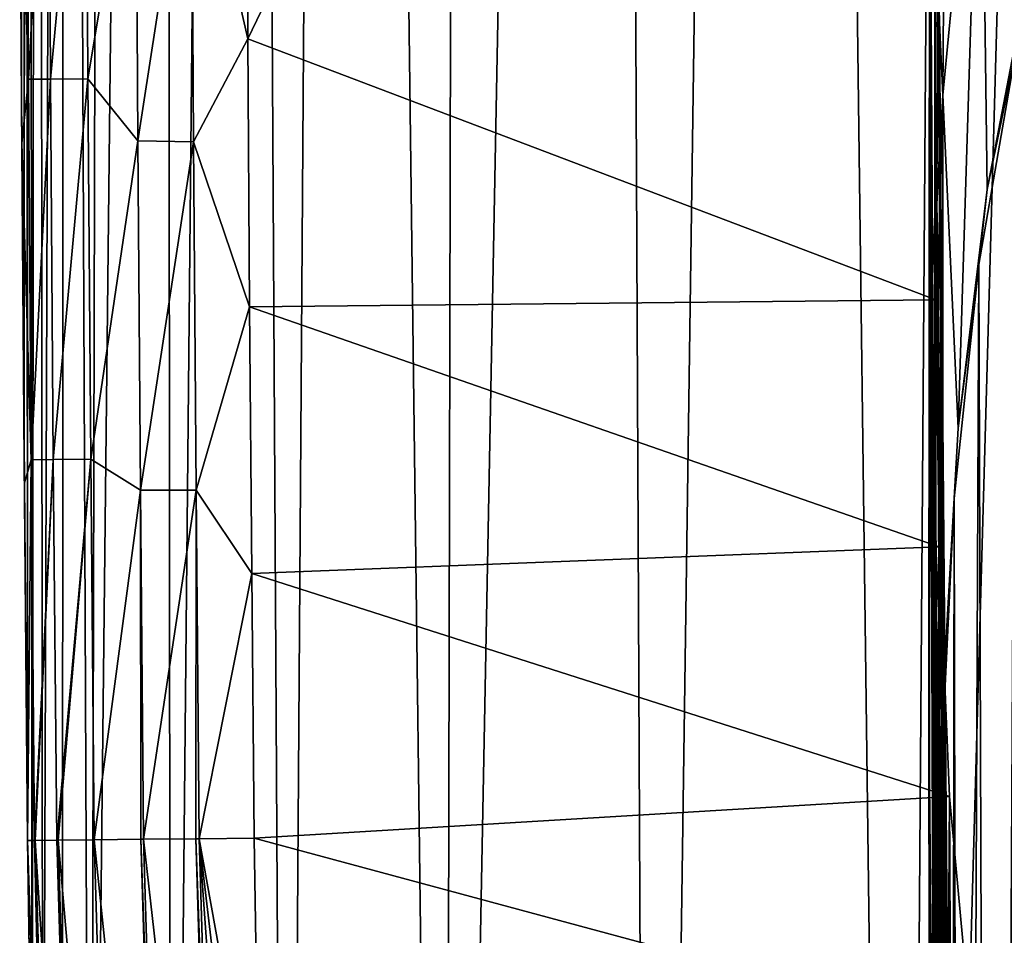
# Model space of a CAD drawing. Header units: metres. Extents: x -26 to 26, y -119 to 32.
# Tile 157 of 208: x -25.65 to -21.3, y -10.2 to -6.16. Entities that reach past the tile are written whole.
import ezdxf

# ---------------------------------------------------------------- set-up
doc = ezdxf.new("R2010")
doc.units = ezdxf.units.M
doc.layers.add('solid_13_411_041_XXX', color=7, linetype='CONTINUOUS')

msp = doc.modelspace()

# ---------------------------------------------------------------- linework, layer by layer
at = {"layer": 'solid_13_411_041_XXX'}
for points in [[(-21.757824, -21.227371, 3.756081), (-21.448128, 21.496977, 3.756081), (-20.537155, 22.331867, 3.756081)], [(-20.506889, -22.404802, 3.756081), (-21.757824, -21.227371, 3.756081), (-20.537155, 22.331867, 3.756081)], [(-21.757824, -21.227371, 3.756081), (-22.292957, 20.584362, 3.756081), (-21.448128, 21.496977, 3.756081)], [(-22.86548, -19.917488, 3.756081), (-23.047827, 19.622133, 3.756081), (-22.292957, 20.584362, 3.756081)], [(-21.757824, -21.227371, 3.756081), (-22.86548, -19.917488, 3.756081), (-22.292957, 20.584362, 3.756081)], [(-23.772396, -18.555756, 3.756081), (-23.693792, 18.640995, 3.756081), (-23.047827, 19.622133, 3.756081)], [(-22.86548, -19.917488, 3.756081), (-23.772396, -18.555756, 3.756081), (-23.047827, 19.622133, 3.756081)], [(-23.772396, -18.555756, 3.756081), (-24.230625, 17.653362, 3.756081), (-23.693792, 18.640995, 3.756081)], [(-24.469927, -17.182726, 3.756081), (-24.664551, 16.660713, 3.756081), (-24.230625, 17.653362, 3.756081)], [(-23.772396, -18.555756, 3.756081), (-24.469927, -17.182726, 3.756081), (-24.230625, 17.653362, 3.756081)], [(-24.981106, -15.780407, 3.756081), (-25.005625, 15.649151, 3.756081), (-24.664551, 16.660713, 3.756081)], [(-24.469927, -17.182726, 3.756081), (-24.981106, -15.780407, 3.756081), (-24.664551, 16.660713, 3.756081)], [(-25.335398, -14.247895, 3.756081), (-25.265697, 14.578608, 3.756081), (-25.005625, 15.649151, 3.756081)], [(-24.981106, -15.780407, 3.756081), (-25.335398, -14.247895, 3.756081), (-25.005625, 15.649151, 3.756081)], [(-25.335398, -14.247895, 3.756081), (-25.454494, 13.356809, 3.756081), (-25.265697, 14.578608, 3.756081)], [(-25.54628, -12.323403, 3.756081), (-25.568563, 11.839067, 3.756081), (-25.454494, 13.356809, 3.756081)], [(-25.459566, -13.357161, 3.756081), (-25.54628, -12.323403, 3.756081), (-25.454494, 13.356809, 3.756081)], [(-25.335398, -14.247895, 3.756081), (-25.459566, -13.357161, 3.756081), (-25.454494, 13.356809, 3.756081)], [(-25.593449, -11.130751, 3.756081), (-25.610838, 9.984521, 3.756081), (-25.568563, 11.839067, 3.756081)], [(-25.54628, -12.323403, 3.756081), (-25.593449, -11.130751, 3.756081), (-25.568563, 11.839067, 3.756081)], [(-25.610838, 9.984521, 3.756081), (-25.612797, -9.780866, 3.756081), (-25.620396, 8.943056, 3.756081)], [(-25.593449, -11.130751, 3.756081), (-25.612797, -9.780866, 3.756081), (-25.610838, 9.984521, 3.756081)], [(-25.620396, 8.943056, 3.756081), (-25.627724, -8.112146, 3.756081), (-25.629776, 7.823063, 3.756081)], [(-25.620396, 8.943056, 3.756081), (-25.612797, -9.780866, 3.756081), (-25.627724, -8.112146, 3.756081)], [(-25.629776, 7.823063, 3.756081), (-25.627724, -8.112146, 3.756081), (-25.639465, -6.532083, 3.756081)], [(-25.629776, 7.823063, 3.756081), (-25.639465, -6.532083, 3.756081), (-25.638517, 6.615603, 3.756081)], [(-25.638517, 6.615603, 3.756081), (-25.639465, -6.532083, 3.756081), (-25.64632, 5.313781, 3.756081)], [(-25.64632, 5.313781, 3.756081), (-25.639465, -6.532083, 3.756081), (-25.647955, -5.041501, 3.756081)], [(-21.630033, -6.809156, 47.392765), (-21.604259, 0.366783, 48.658073), (-21.630033, 0.003553, 8.756082)], [(-21.604097, -0.812795, 55.347816), (-21.604259, 0.366783, 48.658073), (-21.630033, -6.809156, 47.392765)], [(-21.630033, 0.003553, 8.756082), (-24.647839, -5.058057, 8.756082), (-24.641111, -6.243396, 8.756082)], [(-21.604258, -7.395503, 8.756082), (-21.630033, 0.003553, 8.756082), (-24.641111, -6.243396, 8.756082)], [(-21.630033, -6.809156, 47.392765), (-21.630033, 0.003553, 8.756082), (-21.604258, -7.395503, 8.756082)], [(-21.632931, -5.596641, 54.503384), (-21.604097, -0.812795, 55.347816), (-21.630033, -6.809156, 47.392765)], [(-21.627481, -5.613037, 61.397606), (-21.609634, -9.039081, 68.051514), (-21.605211, -1.992009, 62.035786)], [(-21.609634, -9.039081, 68.051514), (-21.60697, -2.775711, 66.483337), (-21.605211, -1.992009, 62.035786)], [(-21.606094, -6.750727, 72.117256), (-21.60697, -2.775711, 66.483337), (-21.609634, -9.039081, 68.051514)], [(-21.606094, -6.750727, 72.117256), (-21.607927, -3.531753, 70.766136), (-21.60697, -2.775711, 66.483337)], [(-21.607458, -3.790591, 72.234932), (-21.607927, -3.531753, 70.766136), (-21.606094, -6.750727, 72.117256)], [(-21.606094, -6.750727, 72.117256), (-21.603809, -4.512713, 76.329262), (-21.607458, -3.790591, 72.234932)], [(-21.557259, -4.247193, 85.056587), (-21.595066, -6.010811, 84.826607), (-21.574047, -6.492365, 97.799362)], [(-21.557259, -4.247193, 85.056587), (-21.574047, -6.492365, 97.799362), (-21.405518, -4.742485, 98.071381)], [(-21.606094, -6.750727, 72.117256), (-21.52343, -13.827343, 77.946014), (-21.603809, -4.512713, 76.329262)], [(-21.543224, -11.533575, 82.094734), (-21.601074, -4.872736, 78.371582), (-21.603809, -4.512713, 76.329262)], [(-21.543224, -11.533575, 82.094734), (-21.603809, -4.512713, 76.329262), (-21.52343, -13.827343, 77.946014)], [(-25.60977, -6.421481, 8.000325), (-25.619133, -4.741952, 8.000325), (-25.646727, -5.283987, 7.756082)], [(-25.521273, -4.741508, 8.245351), (-25.619133, -4.741952, 8.000325), (-25.60977, -6.421481, 8.000325)], [(-25.511909, -6.420864, 8.245351), (-25.521273, -4.741508, 8.245351), (-25.60977, -6.421481, 8.000325)], [(-25.511909, -6.420864, 8.245351), (-25.356075, -4.740757, 8.463658), (-25.521273, -4.741508, 8.245351)], [(-25.511909, -6.420864, 8.245351), (-25.346714, -6.419822, 8.463658), (-25.356075, -4.740757, 8.463658)], [(-25.356075, -4.740757, 8.463658), (-25.346714, -6.419822, 8.463658), (-25.135534, -5.152117, 8.628556)], [(-21.405518, -4.742485, 98.071381), (-21.574047, -6.492365, 97.799362), (-21.505499, -7.962226, 110.58725)], [(-21.405518, -4.742485, 98.071381), (-21.505499, -7.962226, 110.58725), (-21.378714, -6.908079, 110.773438)], [(-21.405518, -4.742485, 98.071381), (-21.378714, -6.908079, 110.773438), (-21.196291, -5.957468, 110.941345)], [(-21.570854, -9.251524, 86.208786), (-21.595068, -5.997482, 84.751015), (-21.601074, -4.872736, 78.371582)], [(-21.570854, -9.251524, 86.208786), (-21.601074, -4.872736, 78.371582), (-21.543224, -11.533575, 82.094734)], [(-25.646727, -5.283987, 7.756082), (-25.647955, -5.041501, 3.756081), (-25.639465, -6.532083, 3.756081)], [(-24.890408, -5.159416, 8.726078), (-24.641111, -6.243396, 8.756082), (-24.647839, -5.058057, 8.756082)], [(-25.346714, -6.419822, 8.463658), (-25.126408, -6.693348, 8.628556), (-25.135534, -5.152117, 8.628556)], [(-25.135534, -5.152117, 8.628556), (-25.126408, -6.693348, 8.628556), (-24.890408, -5.159416, 8.726078)], [(-25.126408, -6.693348, 8.628556), (-24.881289, -6.697409, 8.726078), (-24.890408, -5.159416, 8.726078)], [(-24.890408, -5.159416, 8.726078), (-24.881289, -6.697409, 8.726078), (-24.641111, -6.243396, 8.756082)], [(-25.638226, -6.703239, 7.756082), (-25.646727, -5.283987, 7.756082), (-25.639465, -6.532083, 3.756081)], [(-25.60977, -6.421481, 8.000325), (-25.646727, -5.283987, 7.756082), (-25.638226, -6.703239, 7.756082)], [(-21.632931, -5.596641, 54.503384), (-21.635025, -9.215718, 60.761715), (-21.627481, -5.613037, 61.397606)], [(-21.632931, -5.596641, 54.503384), (-21.634092, -10.380647, 53.659817), (-21.635025, -9.215718, 60.761715)], [(-21.632931, -5.596641, 54.503384), (-21.630033, -6.809156, 47.392765), (-21.634092, -10.380647, 53.659817)], [(-21.627481, -5.613037, 61.397606), (-21.635025, -9.215718, 60.761715), (-21.615421, -11.361841, 64.008743)], [(-21.627481, -5.613037, 61.397606), (-21.615421, -11.361841, 64.008743), (-21.609634, -9.039081, 68.051514)], [(-21.378714, -6.908079, 110.773438), (-21.251024, -6.297043, 111.407349), (-21.196291, -5.957468, 110.941345)], [(-21.595066, -6.010811, 84.826607), (-21.599686, -6.952549, 90.168968), (-21.574047, -6.492365, 97.799362)], [(-21.570854, -9.251524, 86.208786), (-21.599686, -6.952549, 90.168968), (-21.595066, -6.010811, 84.826607)], [(-21.570854, -9.251524, 86.208786), (-21.595066, -6.010811, 84.826607), (-21.595068, -5.997482, 84.751015)], [(-24.881289, -6.697409, 8.726078), (-24.633007, -7.425631, 8.756082), (-24.641111, -6.243396, 8.756082)], [(-21.604258, -7.395503, 8.756082), (-24.641111, -6.243396, 8.756082), (-24.633007, -7.425631, 8.756082)], [(-21.251024, -6.297043, 111.407349), (-21.41419, -7.238876, 111.24128), (-21.353653, -25.183897, 108.077194)], [(-21.378714, -6.908079, 110.773438), (-21.41419, -7.238876, 111.24128), (-21.251024, -6.297043, 111.407349)], [(-21.251024, -6.297043, 111.407349), (-21.353653, -25.183897, 108.077194), (-21.214767, -25.391193, 108.040642)], [(-25.597559, -8.101036, 8.000325), (-25.60977, -6.421481, 8.000325), (-25.638226, -6.703239, 7.756082)], [(-25.511909, -6.420864, 8.245351), (-25.60977, -6.421481, 8.000325), (-25.597559, -8.101036, 8.000325)], [(-25.499701, -8.100243, 8.245351), (-25.511909, -6.420864, 8.245351), (-25.597559, -8.101036, 8.000325)], [(-25.499701, -8.100243, 8.245351), (-25.346714, -6.419822, 8.463658), (-25.511909, -6.420864, 8.245351)], [(-25.499701, -8.100243, 8.245351), (-25.334507, -8.098902, 8.463658), (-25.346714, -6.419822, 8.463658)], [(-25.346714, -6.419822, 8.463658), (-25.334507, -8.098902, 8.463658), (-25.126408, -6.693348, 8.628556)], [(-21.574047, -6.492365, 97.799362), (-21.615551, -8.260886, 97.588097), (-21.573589, -9.143519, 110.378601)], [(-21.60948, -7.774287, 94.829346), (-21.615551, -8.260886, 97.588097), (-21.574047, -6.492365, 97.799362)], [(-21.599878, -6.972871, 90.284256), (-21.60948, -7.774287, 94.829346), (-21.574047, -6.492365, 97.799362)], [(-21.599686, -6.952549, 90.168968), (-21.599878, -6.972871, 90.284256), (-21.574047, -6.492365, 97.799362)], [(-21.574047, -6.492365, 97.799362), (-21.573589, -9.143519, 110.378601), (-21.505499, -7.962226, 110.58725)], [(-25.638226, -6.703239, 7.756082), (-25.639465, -6.532083, 3.756081), (-25.627724, -8.112146, 3.756081)], [(-25.627033, -8.202713, 7.756082), (-25.638226, -6.703239, 7.756082), (-25.627724, -8.112146, 3.756081)], [(-25.597559, -8.101036, 8.000325), (-25.638226, -6.703239, 7.756082), (-25.627033, -8.202713, 7.756082)], [(-25.334507, -8.098902, 8.463658), (-25.114883, -8.234579, 8.628556), (-25.126408, -6.693348, 8.628556)], [(-25.126408, -6.693348, 8.628556), (-25.114883, -8.234579, 8.628556), (-24.881289, -6.697409, 8.726078)], [(-25.114883, -8.234579, 8.628556), (-24.869781, -8.235394, 8.726078), (-24.881289, -6.697409, 8.726078)], [(-24.881289, -6.697409, 8.726078), (-24.869781, -8.235394, 8.726078), (-24.633007, -7.425631, 8.756082)], [(-21.606094, -6.750727, 72.117256), (-21.609634, -9.039081, 68.051514), (-21.507689, -16.139423, 73.791702)], [(-21.606094, -6.750727, 72.117256), (-21.507689, -16.139423, 73.791702), (-21.52343, -13.827343, 77.946014)], [(-21.634092, -10.380647, 53.659817), (-21.630033, -6.809156, 47.392765), (-21.604258, -13.985094, 46.127453)], [(-21.630033, -6.809156, 47.392765), (-21.604258, -7.395503, 8.756082), (-21.604258, -10.690288, 27.441763)], [(-21.630033, -6.809156, 47.392765), (-21.604258, -10.690288, 27.441763), (-21.604258, -13.985094, 46.127453)], [(-21.505499, -7.962226, 110.58725), (-21.41419, -7.238876, 111.24128), (-21.378714, -6.908079, 110.773438)], [(-21.570854, -9.251524, 86.208786), (-21.599878, -6.972871, 90.284256), (-21.599686, -6.952549, 90.168968)], [(-21.561245, -14.015642, 96.270653), (-21.60948, -7.774287, 94.829346), (-21.599878, -6.972871, 90.284256)], [(-21.561245, -14.015642, 96.270653), (-21.599878, -6.972871, 90.284256), (-21.47658, -16.286999, 92.210144)], [(-21.570854, -9.251524, 86.208786), (-21.47658, -16.286999, 92.210144), (-21.599878, -6.972871, 90.284256)], [(-21.41419, -7.238876, 111.24128), (-21.523167, -8.271843, 111.059151), (-21.491924, -24.897375, 108.127716)], [(-21.505499, -7.962226, 110.58725), (-21.523167, -8.271843, 111.059151), (-21.41419, -7.238876, 111.24128)], [(-21.41419, -7.238876, 111.24128), (-21.491924, -24.897375, 108.127716), (-21.353653, -25.183897, 108.077194)], [(-24.869781, -8.235394, 8.726078), (-24.623566, -8.6023, 8.756082), (-24.633007, -7.425631, 8.756082)], [(-21.59057, -8.485666, 8.756082), (-21.604258, -7.395503, 8.756082), (-24.633007, -7.425631, 8.756082)], [(-21.59057, -8.485666, 8.756082), (-24.633007, -7.425631, 8.756082), (-24.623566, -8.6023, 8.756082)], [(-21.604258, -10.690288, 27.441763), (-21.604258, -7.395503, 8.756082), (-21.59057, -8.485666, 8.756082)], [(-21.617958, -11.742702, 100.303467), (-21.615551, -8.260886, 97.588097), (-21.60948, -7.774287, 94.829346)], [(-21.617958, -11.742702, 100.303467), (-21.60948, -7.774287, 94.829346), (-21.561245, -14.015642, 96.270653)], [(-21.573589, -9.143519, 110.378601), (-21.523167, -8.271843, 111.059151), (-21.505499, -7.962226, 110.58725)], [(-25.627033, -8.202713, 7.756082), (-25.627724, -8.112146, 3.756081), (-25.612797, -9.780866, 3.756081)], [(-25.597559, -8.101036, 8.000325), (-25.627033, -8.202713, 7.756082), (-25.612797, -9.780866, 7.756082)], [(-25.582415, -9.780563, 8.000644), (-25.597559, -8.101036, 8.000325), (-25.612797, -9.780866, 7.756082)], [(-25.499701, -8.100243, 8.245351), (-25.597559, -8.101036, 8.000325), (-25.582415, -9.780563, 8.000644)], [(-25.499701, -8.100243, 8.245351), (-25.582415, -9.780563, 8.000644), (-25.579096, -9.780531, 8.013488)], [(-25.484459, -9.779592, 8.245668), (-25.499701, -8.100243, 8.245351), (-25.579096, -9.780531, 8.013488)], [(-25.484459, -9.779592, 8.245668), (-25.334507, -8.098902, 8.463658), (-25.499701, -8.100243, 8.245351)], [(-25.478102, -9.779529, 8.256788), (-25.334507, -8.098902, 8.463658), (-25.484459, -9.779592, 8.245668)], [(-25.478102, -9.779529, 8.256788), (-25.319454, -9.777954, 8.463652), (-25.334507, -8.098902, 8.463658)], [(-25.334507, -8.098902, 8.463658), (-25.319454, -9.777954, 8.463652), (-25.114883, -8.234579, 8.628556)], [(-25.627033, -8.202713, 7.756082), (-25.612797, -9.780866, 3.756081), (-25.612797, -9.780866, 7.756082)], [(-25.319454, -9.777954, 8.463652), (-25.113327, -9.775908, 8.621496), (-25.114883, -8.234579, 8.628556)], [(-25.114883, -8.234579, 8.628556), (-25.101269, -9.775789, 8.628379), (-24.869781, -8.235394, 8.726078)], [(-25.113327, -9.775908, 8.621496), (-25.101269, -9.775789, 8.628379), (-25.114883, -8.234579, 8.628556)], [(-25.101269, -9.775789, 8.628379), (-24.869823, -9.773492, 8.722488), (-24.869781, -8.235394, 8.726078)], [(-24.869823, -9.773492, 8.722488), (-24.856213, -9.773357, 8.725994), (-24.869781, -8.235394, 8.726078)], [(-24.869781, -8.235394, 8.726078), (-24.856213, -9.773357, 8.725994), (-24.623566, -8.6023, 8.756082)], [(-21.617958, -11.742702, 100.303467), (-21.617748, -8.487617, 98.873428), (-21.615551, -8.260886, 97.588097)], [(-21.615551, -8.260886, 97.588097), (-21.617748, -8.487617, 98.873428), (-21.602526, -10.098193, 108.011414)], [(-21.615551, -8.260886, 97.588097), (-21.602526, -10.098193, 108.011414), (-21.573589, -9.143519, 110.378601)], [(-21.523167, -8.271843, 111.059151), (-21.57868, -9.404647, 110.859413), (-21.547827, -24.584955, 108.1828)], [(-21.573589, -9.143519, 110.378601), (-21.57868, -9.404647, 110.859413), (-21.523167, -8.271843, 111.059151)], [(-21.523167, -8.271843, 111.059151), (-21.547827, -24.584955, 108.1828), (-21.491924, -24.897375, 108.127716)], [(-21.544231, -9.586556, 8.756082), (-21.59057, -8.485666, 8.756082), (-24.623566, -8.6023, 8.756082)], [(-21.617748, -8.487617, 98.873428), (-21.618893, -9.10906, 102.399231), (-21.602526, -10.098193, 108.011414)], [(-21.617748, -8.487617, 98.873428), (-21.615049, -9.461174, 104.388809), (-21.618893, -9.10906, 102.399231)], [(-21.617958, -11.742702, 100.303467), (-21.615049, -9.461174, 104.388809), (-21.617748, -8.487617, 98.873428)], [(-21.604258, -13.985094, 46.127453), (-21.604258, -10.690288, 27.441763), (-21.59057, -8.485666, 8.756082)], [(-21.5818, -15.390886, 46.12714), (-21.604258, -13.985094, 46.127453), (-21.59057, -8.485666, 8.756082)], [(-21.5818, -15.390886, 46.12714), (-21.59057, -8.485666, 8.756082), (-21.544231, -9.586556, 8.756082)], [(-24.856213, -9.773357, 8.725994), (-24.61282, -9.770942, 8.756082), (-24.623566, -8.6023, 8.756082)], [(-21.544231, -9.586556, 8.756082), (-24.623566, -8.6023, 8.756082), (-24.61282, -9.770942, 8.756082)], [(-21.609634, -9.039081, 68.051514), (-21.615421, -11.361841, 64.008743), (-21.49197, -18.475931, 69.663307)], [(-21.609634, -9.039081, 68.051514), (-21.49197, -18.475931, 69.663307), (-21.507689, -16.139423, 73.791702)], [(-21.611935, -9.645827, 105.437408), (-21.602526, -10.098193, 108.011414), (-21.618893, -9.10906, 102.399231)], [(-21.618893, -9.10906, 102.399231), (-21.615049, -9.461174, 104.388809), (-21.611935, -9.645827, 105.437408)], [(-21.602526, -10.098193, 108.011414), (-21.594501, -10.474773, 110.143471), (-21.573589, -9.143519, 110.378601)], [(-21.594501, -10.474773, 110.143471), (-21.57868, -9.404647, 110.859413), (-21.573589, -9.143519, 110.378601)], [(-21.635025, -9.215718, 60.761715), (-21.615673, -13.701593, 59.970161), (-21.615421, -11.361841, 64.008743)], [(-21.634092, -10.380647, 53.659817), (-21.615673, -13.701593, 59.970161), (-21.635025, -9.215718, 60.761715)], [(-21.570854, -9.251524, 86.208786), (-21.395779, -18.56706, 88.109253), (-21.47658, -16.286999, 92.210144)], [(-21.570854, -9.251524, 86.208786), (-21.543224, -11.533575, 82.094734), (-21.395779, -18.56706, 88.109253)], [(-21.594501, -10.474773, 110.143471), (-21.59268, -10.563255, 110.655121), (-21.57868, -9.404647, 110.859413)], [(-21.57868, -9.404647, 110.859413), (-21.59268, -10.563255, 110.655121), (-21.547827, -24.584955, 108.1828)], [(-21.653448, -17.033249, 109.510994), (-21.611935, -9.645827, 105.437408), (-21.615049, -9.461174, 104.388809)], [(-21.600716, -19.253418, 105.569267), (-21.653448, -17.033249, 109.510994), (-21.615049, -9.461174, 104.388809)], [(-21.617958, -11.742702, 100.303467), (-21.600716, -19.253418, 105.569267), (-21.615049, -9.461174, 104.388809)], [(-21.448631, -10.62432, 8.756082), (-21.544231, -9.586556, 8.756082), (-24.61282, -9.770942, 8.756082)], [(-21.509766, -16.628723, 46.127247), (-21.5818, -15.390886, 46.12714), (-21.544231, -9.586556, 8.756082)], [(-21.509766, -16.628723, 46.127247), (-21.544231, -9.586556, 8.756082), (-21.448631, -10.62432, 8.756082)], [(-21.653448, -17.033249, 109.510994), (-21.650942, -15.870808, 109.719292), (-21.611935, -9.645827, 105.437408)], [(-21.611935, -9.645827, 105.437408), (-21.650942, -15.870808, 109.719292), (-21.602526, -10.098193, 108.011414)], [(-25.029856, -12.567177, 8.621476), (-25.113327, -9.775908, 8.621496), (-25.319454, -9.777954, 8.463652)], [(-25.017435, -12.566289, 8.628581), (-25.101269, -9.775789, 8.628379), (-25.113327, -9.775908, 8.621496)], [(-25.029856, -12.567177, 8.621476), (-25.017435, -12.566289, 8.628581), (-25.113327, -9.775908, 8.621496)], [(-24.786964, -12.549834, 8.722478), (-24.869823, -9.773492, 8.722488), (-25.101269, -9.775789, 8.628379)], [(-25.017435, -12.566289, 8.628581), (-24.786964, -12.549834, 8.722478), (-25.101269, -9.775789, 8.628379)], [(-24.772697, -12.548816, 8.726157), (-24.856213, -9.773357, 8.725994), (-24.869823, -9.773492, 8.722488)], [(-24.786964, -12.549834, 8.722478), (-24.772697, -12.548816, 8.726157), (-24.869823, -9.773492, 8.722488)], [(-24.590092, -11.248936, 8.756082), (-24.61282, -9.770942, 8.756082), (-24.856213, -9.773357, 8.725994)], [(-24.530567, -12.531528, 8.756082), (-24.590092, -11.248936, 8.756082), (-24.856213, -9.773357, 8.725994)], [(-24.658649, -12.540672, 8.747743), (-24.530567, -12.531528, 8.756082), (-24.856213, -9.773357, 8.725994)], [(-24.772697, -12.548816, 8.726157), (-24.658649, -12.540672, 8.747743), (-24.856213, -9.773357, 8.725994)], [(-21.448631, -10.62432, 8.756082), (-24.61282, -9.770942, 8.756082), (-24.590092, -11.248936, 8.756082)], [(-25.519707, -12.602151, 7.884657), (-25.582415, -9.780563, 8.000644), (-25.612797, -9.780866, 7.756082)], [(-25.593449, -11.130751, 3.756081), (-25.612797, -9.780866, 7.756082), (-25.612797, -9.780866, 3.756081)], [(-25.519707, -12.602151, 7.884657), (-25.612797, -9.780866, 7.756082), (-25.589319, -11.306254, 7.756082)], [(-25.593449, -11.130751, 3.756081), (-25.589319, -11.306254, 7.756082), (-25.612797, -9.780866, 7.756082)], [(-25.494432, -12.600347, 8.013478), (-25.579096, -9.780531, 8.013488), (-25.582415, -9.780563, 8.000644)], [(-25.497757, -12.600584, 8.000581), (-25.494432, -12.600347, 8.013478), (-25.582415, -9.780563, 8.000644)], [(-25.519707, -12.602151, 7.884657), (-25.497757, -12.600584, 8.000581), (-25.582415, -9.780563, 8.000644)], [(-25.399929, -12.593599, 8.245848), (-25.484459, -9.779592, 8.245668), (-25.579096, -9.780531, 8.013488)], [(-25.494432, -12.600347, 8.013478), (-25.399929, -12.593599, 8.245848), (-25.579096, -9.780531, 8.013488)], [(-25.393698, -12.593154, 8.256771), (-25.478102, -9.779529, 8.256788), (-25.484459, -9.779592, 8.245668)], [(-25.399929, -12.593599, 8.245848), (-25.393698, -12.593154, 8.256771), (-25.484459, -9.779592, 8.245668)], [(-25.23521, -12.581839, 8.463879), (-25.319454, -9.777954, 8.463652), (-25.478102, -9.779529, 8.256788)], [(-25.393698, -12.593154, 8.256771), (-25.23521, -12.581839, 8.463879), (-25.478102, -9.779529, 8.256788)], [(-25.23521, -12.581839, 8.463879), (-25.029856, -12.567177, 8.621476), (-25.319454, -9.777954, 8.463652)], [(-21.602526, -10.098193, 108.011414), (-21.650942, -15.870808, 109.719292), (-21.6287, -13.053053, 110.216118)], [(-21.602526, -10.098193, 108.011414), (-21.6287, -13.053053, 110.216118), (-21.594501, -10.474773, 110.143471)]]:
    msp.add_3dface(points, dxfattribs=at)

doc.saveas('drawing.dxf')
